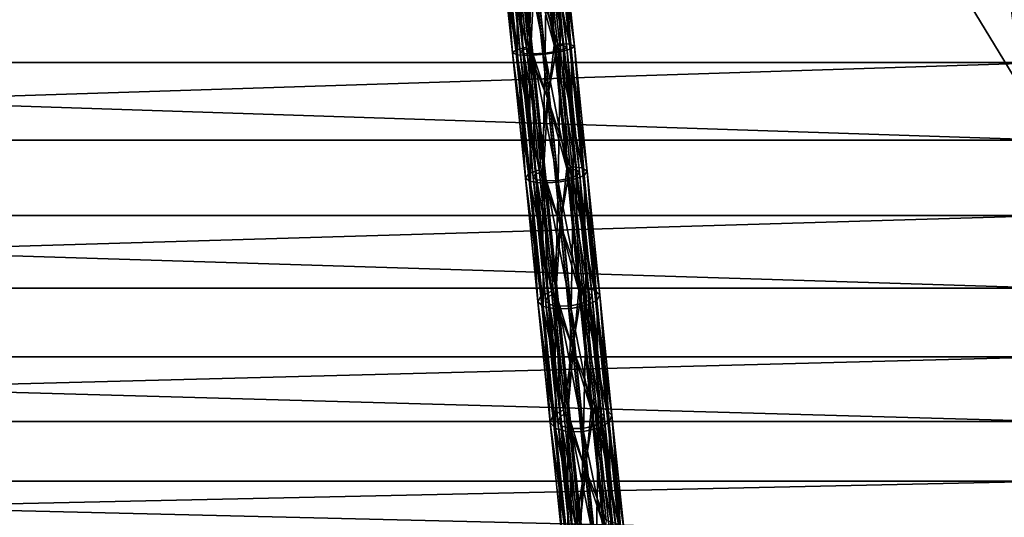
# Model space of a CAD drawing. Extents: x -1448 to 108, y -535 to 375.
# Tile 77 of 147: x -315 to -62, y -168 to -41. Entities that reach past the tile are written whole.
import ezdxf

# ---------------------------------------------------------------- set-up
doc = ezdxf.new("R2010")
doc.units = 0
doc.header["$LTSCALE"] = 33.374815
for name, color, linetype in [('121', 7, 'CONTINUOUS'), ('123', 7, 'CONTINUOUS'), ('159', 7, 'CONTINUOUS'), ('160', 7, 'CONTINUOUS'), ('161', 7, 'CONTINUOUS'), ('162', 7, 'CONTINUOUS'), ('338', 7, 'CONTINUOUS'), ('339', 7, 'CONTINUOUS'), ('344', 7, 'CONTINUOUS')]:
    doc.layers.add(name, color=color, linetype=linetype)

msp = doc.modelspace()

# ---------------------------------------------------------------- linework, layer by layer
at = {"layer": '121', "color": 7, "linetype": 'CONTINUOUS'}
for points in [[(-1269.98, -71.5, -213.34), (-1269.98, -31.08, -222.84), (-49.98, -71.5, -213.34), (-1269.98, -71.5, -213.34)], [(-49.98, -71.5, -213.34), (-1269.98, -31.08, -222.84), (-49.98, -31.08, -222.84), (-49.98, -71.5, -213.34)], [(-1269.98, -109.49, -196.57), (-1269.98, -71.5, -213.34), (-49.98, -109.49, -196.57), (-1269.98, -109.49, -196.57)], [(-49.98, -109.49, -196.57), (-1269.98, -71.5, -213.34), (-49.98, -71.5, -213.34), (-49.98, -109.49, -196.57)], [(-1269.98, -143.74, -173.1), (-1269.98, -109.49, -196.57), (-49.98, -143.74, -173.1), (-1269.98, -143.74, -173.1)], [(-49.98, -143.74, -173.1), (-1269.98, -109.49, -196.57), (-49.98, -109.49, -196.57), (-49.98, -143.74, -173.1)], [(-1269.98, -173.1, -143.74), (-1269.98, -143.74, -173.1), (-49.98, -173.1, -143.74), (-1269.98, -173.1, -143.74)], [(-49.98, -173.1, -143.74), (-1269.98, -143.74, -173.1), (-49.98, -143.74, -173.1), (-49.98, -173.1, -143.74)], [(-1269.98, -159.1, 159.1), (-1269.98, -185.62, 127.16), (-49.98, -159.1, 159.1), (-1269.98, -159.1, 159.1)], [(-49.98, -159.1, 159.1), (-1269.98, -185.62, 127.16), (-49.98, -185.62, 127.16), (-49.98, -159.1, 159.1)]]:
    msp.add_3dface(points, dxfattribs=at)
at = {"layer": '123', "color": 7, "linetype": 'CONTINUOUS'}
for points in [[(-1269.98, -10.39, 224.76), (-1269.98, -51.51, 219.02), (-49.98, -10.39, 224.76), (-1269.98, -10.39, 224.76)], [(-1269.98, -51.51, 219.02), (-49.98, -51.51, 219.02), (-49.98, -10.39, 224.76), (-1269.98, -51.51, 219.02)], [(-1269.98, -51.51, 219.02), (-1269.98, -90.88, 205.83), (-49.98, -51.51, 219.02), (-1269.98, -51.51, 219.02)], [(-1269.98, -90.88, 205.83), (-49.98, -90.88, 205.83), (-49.98, -51.51, 219.02), (-1269.98, -90.88, 205.83)], [(-1269.98, -90.88, 205.83), (-1269.98, -127.16, 185.62), (-49.98, -90.88, 205.83), (-1269.98, -90.88, 205.83)], [(-1269.98, -127.16, 185.62), (-49.98, -127.16, 185.62), (-49.98, -90.88, 205.83), (-1269.98, -127.16, 185.62)], [(-1269.98, -127.16, 185.62), (-1269.98, -159.1, 159.1), (-49.98, -127.16, 185.62), (-1269.98, -127.16, 185.62)], [(-1269.98, -159.1, 159.1), (-49.98, -159.1, 159.1), (-49.98, -127.16, 185.62), (-1269.98, -159.1, 159.1)]]:
    msp.add_3dface(points, dxfattribs=at)
at = {"layer": '159', "color": 7, "linetype": 'CONTINUOUS'}
for points in [[(-179.86, -15.16, 347.63), (-176.49, -46.73, 344.13), (-182.51, -28.11, 345.7), (-179.86, -15.16, 347.63)], [(-176.82, -14.99, 350.45), (-173.42, -46.85, 346.92), (-179.86, -15.16, 347.63), (-176.82, -14.99, 350.45)], [(-179.86, -15.16, 347.63), (-173.42, -46.85, 346.92), (-176.49, -46.73, 344.13), (-179.86, -15.16, 347.63)], [(-175.59, -15.1, 354.41), (-172.14, -47.35, 350.83), (-176.82, -14.99, 350.45), (-175.59, -15.1, 354.41)], [(-176.82, -14.99, 350.45), (-172.14, -47.35, 350.83), (-173.42, -46.85, 346.92), (-176.82, -14.99, 350.45)], [(-176.49, -15.44, 358.44), (-173, -48.08, 354.82), (-175.59, -15.1, 354.41), (-176.49, -15.44, 358.44)], [(-175.59, -15.1, 354.41), (-173, -48.08, 354.82), (-172.14, -47.35, 350.83), (-175.59, -15.1, 354.41)], [(-179.67, -49.45, 359.01), (-179.28, -15.93, 361.46), (-183.19, -16.43, 362.67), (-179.67, -49.45, 359.01)], [(-175.76, -48.85, 357.81), (-179.28, -15.93, 361.46), (-179.67, -49.45, 359.01), (-175.76, -48.85, 357.81)], [(-179.28, -15.93, 361.46), (-175.76, -48.85, 357.81), (-176.49, -15.44, 358.44), (-179.28, -15.93, 361.46)], [(-176.49, -15.44, 358.44), (-175.76, -48.85, 357.81), (-173, -48.08, 354.82), (-176.49, -15.44, 358.44)], [(-182.51, -28.11, 345.7), (-176.49, -46.73, 344.13), (-179.11, -60.64, 340.73), (-182.51, -28.11, 345.7)], [(-176.49, -46.73, 344.13), (-173.26, -78.25, 337.51), (-179.11, -60.64, 340.73), (-176.49, -46.73, 344.13)], [(-173.42, -46.85, 346.92), (-170.16, -78.65, 340.24), (-176.49, -46.73, 344.13), (-173.42, -46.85, 346.92)], [(-176.49, -46.73, 344.13), (-170.16, -78.65, 340.24), (-173.26, -78.25, 337.51), (-176.49, -46.73, 344.13)], [(-172.14, -47.35, 350.83), (-168.85, -79.5, 344.08), (-173.42, -46.85, 346.92), (-172.14, -47.35, 350.83)], [(-173.42, -46.85, 346.92), (-168.85, -79.5, 344.08), (-170.16, -78.65, 340.24), (-173.42, -46.85, 346.92)], [(-173, -48.08, 354.82), (-169.67, -80.6, 347.99), (-172.14, -47.35, 350.83), (-173, -48.08, 354.82)], [(-172.14, -47.35, 350.83), (-169.67, -80.6, 347.99), (-168.85, -79.5, 344.08), (-172.14, -47.35, 350.83)], [(-176.29, -82.33, 352.11), (-175.76, -48.85, 357.81), (-179.67, -49.45, 359.01), (-176.29, -82.33, 352.11)], [(-172.4, -81.63, 350.93), (-175.76, -48.85, 357.81), (-176.29, -82.33, 352.11), (-172.4, -81.63, 350.93)], [(-175.76, -48.85, 357.81), (-172.4, -81.63, 350.93), (-173, -48.08, 354.82), (-175.76, -48.85, 357.81)], [(-173, -48.08, 354.82), (-172.4, -81.63, 350.93), (-169.67, -80.6, 347.99), (-173, -48.08, 354.82)], [(-179.11, -60.64, 340.73), (-173.26, -78.25, 337.51), (-175.83, -93, 332.53), (-179.11, -60.64, 340.73)], [(-173.26, -78.25, 337.51), (-170.13, -109.4, 327.96), (-175.83, -93, 332.53), (-173.26, -78.25, 337.51)], [(-170.16, -78.65, 340.24), (-167.01, -110.03, 330.62), (-173.26, -78.25, 337.51), (-170.16, -78.65, 340.24)], [(-173.26, -78.25, 337.51), (-167.01, -110.03, 330.62), (-170.13, -109.4, 327.96), (-173.26, -78.25, 337.51)], [(-172.4, -81.63, 350.93), (-169.14, -113.94, 341.03), (-169.67, -80.6, 347.99), (-172.4, -81.63, 350.93)], [(-168.85, -79.5, 344.08), (-165.66, -111.22, 334.35), (-170.16, -78.65, 340.24), (-168.85, -79.5, 344.08)], [(-170.16, -78.65, 340.24), (-165.66, -111.22, 334.35), (-167.01, -110.03, 330.62), (-170.16, -78.65, 340.24)], [(-169.67, -80.6, 347.99), (-166.44, -112.66, 338.16), (-168.85, -79.5, 344.08), (-169.67, -80.6, 347.99)], [(-169.67, -80.6, 347.99), (-169.14, -113.94, 341.03), (-166.44, -112.66, 338.16), (-169.67, -80.6, 347.99)], [(-168.85, -79.5, 344.08), (-166.44, -112.66, 338.16), (-165.66, -111.22, 334.35), (-168.85, -79.5, 344.08)], [(-173.02, -114.74, 342.18), (-172.4, -81.63, 350.93), (-176.29, -82.33, 352.11), (-173.02, -114.74, 342.18)], [(-169.14, -113.94, 341.03), (-172.4, -81.63, 350.93), (-173.02, -114.74, 342.18), (-169.14, -113.94, 341.03)], [(-175.83, -93, 332.53), (-170.13, -109.4, 327.96), (-172.64, -124.8, 321.3), (-175.83, -93, 332.53)], [(-170.13, -109.4, 327.96), (-167.05, -139.84, 315.66), (-172.64, -124.8, 321.3), (-170.13, -109.4, 327.96)], [(-167.01, -110.03, 330.62), (-163.91, -140.68, 318.23), (-170.13, -109.4, 327.96), (-167.01, -110.03, 330.62)], [(-170.13, -109.4, 327.96), (-163.91, -140.68, 318.23), (-167.05, -139.84, 315.66), (-170.13, -109.4, 327.96)], [(-165.66, -111.22, 334.35), (-162.52, -142.18, 321.84), (-167.01, -110.03, 330.62), (-165.66, -111.22, 334.35)], [(-167.01, -110.03, 330.62), (-162.52, -142.18, 321.84), (-163.91, -140.68, 318.23), (-167.01, -110.03, 330.62)], [(-169.14, -113.94, 341.03), (-165.95, -145.46, 328.29), (-166.44, -112.66, 338.16), (-169.14, -113.94, 341.03)], [(-166.44, -112.66, 338.16), (-163.27, -143.93, 325.52), (-165.66, -111.22, 334.35), (-166.44, -112.66, 338.16)], [(-166.44, -112.66, 338.16), (-165.95, -145.46, 328.29), (-163.27, -143.93, 325.52), (-166.44, -112.66, 338.16)], [(-165.66, -111.22, 334.35), (-163.27, -143.93, 325.52), (-162.52, -142.18, 321.84), (-165.66, -111.22, 334.35)], [(-169.82, -146.36, 329.4), (-169.14, -113.94, 341.03), (-173.02, -114.74, 342.18), (-169.82, -146.36, 329.4)], [(-165.95, -145.46, 328.29), (-169.14, -113.94, 341.03), (-169.82, -146.36, 329.4), (-165.95, -145.46, 328.29)], [(-172.64, -124.8, 321.3), (-167.05, -139.84, 315.66), (-169.48, -155.66, 307.22), (-172.64, -124.8, 321.3)], [(-167.05, -139.84, 315.66), (-163.98, -169.21, 300.79), (-169.48, -155.66, 307.22), (-167.05, -139.84, 315.66)], [(-163.91, -140.68, 318.23), (-160.81, -170.25, 303.26), (-167.05, -139.84, 315.66), (-163.91, -140.68, 318.23)], [(-167.05, -139.84, 315.66), (-160.81, -170.25, 303.26), (-163.98, -169.21, 300.79), (-167.05, -139.84, 315.66)], [(-162.52, -142.18, 321.84), (-159.4, -172.04, 306.72), (-163.91, -140.68, 318.23), (-162.52, -142.18, 321.84)], [(-163.91, -140.68, 318.23), (-159.4, -172.04, 306.72), (-160.81, -170.25, 303.26), (-163.91, -140.68, 318.23)], [(-165.95, -145.46, 328.29), (-162.76, -175.86, 312.9), (-163.27, -143.93, 325.52), (-165.95, -145.46, 328.29)], [(-163.27, -143.93, 325.52), (-160.11, -174.09, 310.25), (-162.52, -142.18, 321.84), (-163.27, -143.93, 325.52)], [(-163.27, -143.93, 325.52), (-162.76, -175.86, 312.9), (-160.11, -174.09, 310.25), (-163.27, -143.93, 325.52)], [(-162.52, -142.18, 321.84), (-160.11, -174.09, 310.25), (-159.4, -172.04, 306.72), (-162.52, -142.18, 321.84)], [(-166.62, -176.86, 313.96), (-165.95, -145.46, 328.29), (-169.82, -146.36, 329.4), (-166.62, -176.86, 313.96)], [(-162.76, -175.86, 312.9), (-165.95, -145.46, 328.29), (-166.62, -176.86, 313.96), (-162.76, -175.86, 312.9)], [(-169.48, -155.66, 307.22), (-163.98, -169.21, 300.79), (-166.29, -185.21, 290.51), (-169.48, -155.66, 307.22)]]:
    msp.add_3dface(points, dxfattribs=at)
at = {"layer": '160', "color": 7, "linetype": 'CONTINUOUS'}
for points in [[(-190.58, -16.53, 350.94), (-187.18, -48.37, 347.41), (-191.48, -16.88, 354.97), (-190.58, -16.53, 350.94)], [(-191.48, -16.88, 354.97), (-187.18, -48.37, 347.41), (-188.04, -49.1, 351.39), (-191.48, -16.88, 354.97)], [(-191.48, -16.88, 354.97), (-188.04, -49.1, 351.39), (-190.25, -16.98, 358.93), (-191.48, -16.88, 354.97)], [(-187.79, -16.05, 347.92), (-184.42, -47.6, 344.41), (-190.58, -16.53, 350.94), (-187.79, -16.05, 347.92)], [(-190.58, -16.53, 350.94), (-184.42, -47.6, 344.41), (-187.18, -48.37, 347.41), (-190.58, -16.53, 350.94)], [(-190.25, -16.98, 358.93), (-186.76, -49.6, 355.31), (-187.21, -16.82, 361.75), (-190.25, -16.98, 358.93)], [(-190.25, -16.98, 358.93), (-188.04, -49.1, 351.39), (-186.76, -49.6, 355.31), (-190.25, -16.98, 358.93)], [(-187.79, -16.05, 347.92), (-182.51, -28.11, 345.7), (-184.42, -47.6, 344.41), (-187.79, -16.05, 347.92)], [(-183.19, -16.43, 362.67), (-187.21, -16.82, 361.75), (-183.7, -49.73, 358.09), (-183.19, -16.43, 362.67)], [(-187.21, -16.82, 361.75), (-186.76, -49.6, 355.31), (-183.7, -49.73, 358.09), (-187.21, -16.82, 361.75)], [(-179.67, -49.45, 359.01), (-183.19, -16.43, 362.67), (-183.7, -49.73, 358.09), (-179.67, -49.45, 359.01)], [(-182.51, -28.11, 345.7), (-179.11, -60.64, 340.73), (-184.42, -47.6, 344.41), (-182.51, -28.11, 345.7)], [(-184.42, -47.6, 344.41), (-181.19, -79.13, 337.8), (-187.18, -48.37, 347.41), (-184.42, -47.6, 344.41)], [(-184.42, -47.6, 344.41), (-179.11, -60.64, 340.73), (-181.19, -79.13, 337.8), (-184.42, -47.6, 344.41)], [(-187.18, -48.37, 347.41), (-183.92, -80.17, 340.74), (-188.04, -49.1, 351.39), (-187.18, -48.37, 347.41)], [(-188.04, -49.1, 351.39), (-183.92, -80.17, 340.74), (-184.74, -81.26, 344.65), (-188.04, -49.1, 351.39)], [(-188.04, -49.1, 351.39), (-184.74, -81.26, 344.65), (-186.76, -49.6, 355.31), (-188.04, -49.1, 351.39)], [(-187.18, -48.37, 347.41), (-181.19, -79.13, 337.8), (-183.92, -80.17, 340.74), (-187.18, -48.37, 347.41)], [(-186.76, -49.6, 355.31), (-184.74, -81.26, 344.65), (-183.43, -82.12, 348.49), (-186.76, -49.6, 355.31)], [(-186.76, -49.6, 355.31), (-183.43, -82.12, 348.49), (-183.7, -49.73, 358.09), (-186.76, -49.6, 355.31)], [(-179.67, -49.45, 359.01), (-183.7, -49.73, 358.09), (-180.33, -82.51, 351.22), (-179.67, -49.45, 359.01)], [(-183.7, -49.73, 358.09), (-183.43, -82.12, 348.49), (-180.33, -82.51, 351.22), (-183.7, -49.73, 358.09)], [(-176.29, -82.33, 352.11), (-179.67, -49.45, 359.01), (-180.33, -82.51, 351.22), (-176.29, -82.33, 352.11)], [(-179.11, -60.64, 340.73), (-175.83, -93, 332.53), (-181.19, -79.13, 337.8), (-179.11, -60.64, 340.73)], [(-183.92, -80.17, 340.74), (-180.76, -111.59, 331.11), (-184.74, -81.26, 344.65), (-183.92, -80.17, 340.74)], [(-181.19, -79.13, 337.8), (-178.06, -110.3, 328.25), (-183.92, -80.17, 340.74), (-181.19, -79.13, 337.8)], [(-183.92, -80.17, 340.74), (-178.06, -110.3, 328.25), (-180.76, -111.59, 331.11), (-183.92, -80.17, 340.74)], [(-181.19, -79.13, 337.8), (-175.83, -93, 332.53), (-178.06, -110.3, 328.25), (-181.19, -79.13, 337.8)], [(-184.74, -81.26, 344.65), (-180.76, -111.59, 331.11), (-181.54, -113.02, 334.92), (-184.74, -81.26, 344.65)], [(-184.74, -81.26, 344.65), (-181.54, -113.02, 334.92), (-183.43, -82.12, 348.49), (-184.74, -81.26, 344.65)], [(-183.43, -82.12, 348.49), (-181.54, -113.02, 334.92), (-180.19, -114.21, 338.66), (-183.43, -82.12, 348.49)], [(-183.43, -82.12, 348.49), (-180.19, -114.21, 338.66), (-180.33, -82.51, 351.22), (-183.43, -82.12, 348.49)], [(-176.29, -82.33, 352.11), (-180.33, -82.51, 351.22), (-177.07, -114.84, 341.31), (-176.29, -82.33, 352.11)], [(-180.33, -82.51, 351.22), (-180.19, -114.21, 338.66), (-177.07, -114.84, 341.31), (-180.33, -82.51, 351.22)], [(-173.02, -114.74, 342.18), (-176.29, -82.33, 352.11), (-177.07, -114.84, 341.31), (-173.02, -114.74, 342.18)], [(-175.83, -93, 332.53), (-172.64, -124.8, 321.3), (-178.06, -110.3, 328.25), (-175.83, -93, 332.53)], [(-178.06, -110.3, 328.25), (-174.98, -140.77, 315.94), (-180.76, -111.59, 331.11), (-178.06, -110.3, 328.25)], [(-178.06, -110.3, 328.25), (-172.64, -124.8, 321.3), (-174.98, -140.77, 315.94), (-178.06, -110.3, 328.25)], [(-180.76, -111.59, 331.11), (-177.66, -142.31, 318.71), (-181.54, -113.02, 334.92), (-180.76, -111.59, 331.11)], [(-181.54, -113.02, 334.92), (-177.66, -142.31, 318.71), (-178.4, -144.06, 322.39), (-181.54, -113.02, 334.92)], [(-181.54, -113.02, 334.92), (-178.4, -144.06, 322.39), (-180.19, -114.21, 338.66), (-181.54, -113.02, 334.92)], [(-180.76, -111.59, 331.11), (-174.98, -140.77, 315.94), (-177.66, -142.31, 318.71), (-180.76, -111.59, 331.11)], [(-180.19, -114.21, 338.66), (-178.4, -144.06, 322.39), (-177.02, -145.55, 326), (-180.19, -114.21, 338.66)], [(-180.19, -114.21, 338.66), (-177.02, -145.55, 326), (-177.07, -114.84, 341.31), (-180.19, -114.21, 338.66)], [(-173.02, -114.74, 342.18), (-177.07, -114.84, 341.31), (-173.87, -146.4, 328.56), (-173.02, -114.74, 342.18)], [(-177.07, -114.84, 341.31), (-177.02, -145.55, 326), (-173.87, -146.4, 328.56), (-177.07, -114.84, 341.31)], [(-169.82, -146.36, 329.4), (-173.02, -114.74, 342.18), (-173.87, -146.4, 328.56), (-169.82, -146.36, 329.4)], [(-172.64, -124.8, 321.3), (-169.48, -155.66, 307.22), (-174.98, -140.77, 315.94), (-172.64, -124.8, 321.3)], [(-174.98, -140.77, 315.94), (-171.9, -170.2, 301.04), (-177.66, -142.31, 318.71), (-174.98, -140.77, 315.94)], [(-174.98, -140.77, 315.94), (-169.48, -155.66, 307.22), (-171.9, -170.2, 301.04), (-174.98, -140.77, 315.94)], [(-177.66, -142.31, 318.71), (-174.56, -171.97, 303.69), (-178.4, -144.06, 322.39), (-177.66, -142.31, 318.71)], [(-177.66, -142.31, 318.71), (-171.9, -170.2, 301.04), (-174.56, -171.97, 303.69), (-177.66, -142.31, 318.71)], [(-178.4, -144.06, 322.39), (-174.56, -171.97, 303.69), (-175.27, -174.02, 307.22), (-178.4, -144.06, 322.39)], [(-178.4, -144.06, 322.39), (-175.27, -174.02, 307.22), (-177.02, -145.55, 326), (-178.4, -144.06, 322.39)], [(-177.02, -145.55, 326), (-175.27, -174.02, 307.22), (-173.85, -175.81, 310.69), (-177.02, -145.55, 326)], [(-177.02, -145.55, 326), (-173.85, -175.81, 310.69), (-173.87, -146.4, 328.56), (-177.02, -145.55, 326)], [(-169.82, -146.36, 329.4), (-173.87, -146.4, 328.56), (-170.69, -176.85, 313.15), (-169.82, -146.36, 329.4)], [(-173.87, -146.4, 328.56), (-173.85, -175.81, 310.69), (-170.69, -176.85, 313.15), (-173.87, -146.4, 328.56)], [(-166.62, -176.86, 313.96), (-169.82, -146.36, 329.4), (-170.69, -176.85, 313.15), (-166.62, -176.86, 313.96)], [(-169.48, -155.66, 307.22), (-166.29, -185.21, 290.51), (-171.9, -170.2, 301.04), (-169.48, -155.66, 307.22)]]:
    msp.add_3dface(points, dxfattribs=at)
at = {"layer": '161', "color": 7, "linetype": 'CONTINUOUS'}
for points in [[(-186.05, -48.88, 351.32), (-188.82, -16.4, 351.88), (-189.49, -16.65, 354.9), (-186.05, -48.88, 351.32)], [(-186.05, -48.88, 351.32), (-189.49, -16.65, 354.9), (-185.1, -49.25, 354.26), (-186.05, -48.88, 351.32)], [(-185.1, -49.25, 354.26), (-189.49, -16.65, 354.9), (-188.57, -16.73, 357.87), (-185.1, -49.25, 354.26)], [(-185.41, -48.33, 348.33), (-186.73, -16.03, 349.61), (-188.82, -16.4, 351.88), (-185.41, -48.33, 348.33)], [(-185.41, -48.33, 348.33), (-188.82, -16.4, 351.88), (-186.05, -48.88, 351.32), (-185.41, -48.33, 348.33)], [(-182.8, -49.35, 356.35), (-188.57, -16.73, 357.87), (-186.29, -16.61, 359.98), (-182.8, -49.35, 356.35)], [(-185.1, -49.25, 354.26), (-188.57, -16.73, 357.87), (-182.8, -49.35, 356.35), (-185.1, -49.25, 354.26)], [(-183.34, -47.75, 346.09), (-182.42, -28.3, 347.68), (-186.73, -16.03, 349.61), (-183.34, -47.75, 346.09)], [(-183.34, -47.75, 346.09), (-186.73, -16.03, 349.61), (-185.41, -48.33, 348.33), (-183.34, -47.75, 346.09)], [(-179.77, -49.15, 357.03), (-186.29, -16.61, 359.98), (-183.28, -16.32, 360.68), (-179.77, -49.15, 357.03)], [(-182.8, -49.35, 356.35), (-186.29, -16.61, 359.98), (-179.77, -49.15, 357.03), (-182.8, -49.35, 356.35)], [(-178.99, -61.03, 342.69), (-182.42, -28.3, 347.68), (-183.34, -47.75, 346.09), (-178.99, -61.03, 342.69)], [(-182.14, -80.22, 341.65), (-183.34, -47.75, 346.09), (-185.41, -48.33, 348.33), (-182.14, -80.22, 341.65)], [(-180.09, -79.44, 339.44), (-178.99, -61.03, 342.69), (-183.34, -47.75, 346.09), (-180.09, -79.44, 339.44)], [(-180.09, -79.44, 339.44), (-183.34, -47.75, 346.09), (-182.14, -80.22, 341.65), (-180.09, -79.44, 339.44)], [(-182.75, -81.04, 344.58), (-185.41, -48.33, 348.33), (-186.05, -48.88, 351.32), (-182.75, -81.04, 344.58)], [(-182.75, -81.04, 344.58), (-186.05, -48.88, 351.32), (-181.77, -81.68, 347.46), (-182.75, -81.04, 344.58)], [(-181.77, -81.68, 347.46), (-186.05, -48.88, 351.32), (-185.1, -49.25, 354.26), (-181.77, -81.68, 347.46)], [(-182.14, -80.22, 341.65), (-185.41, -48.33, 348.33), (-182.75, -81.04, 344.58), (-182.14, -80.22, 341.65)], [(-181.77, -81.68, 347.46), (-185.1, -49.25, 354.26), (-179.45, -81.98, 349.51), (-181.77, -81.68, 347.46)], [(-179.45, -81.98, 349.51), (-185.1, -49.25, 354.26), (-182.8, -49.35, 356.35), (-179.45, -81.98, 349.51)], [(-176.42, -81.84, 350.17), (-182.8, -49.35, 356.35), (-179.77, -49.15, 357.03), (-176.42, -81.84, 350.17)], [(-179.45, -81.98, 349.51), (-182.8, -49.35, 356.35), (-176.42, -81.84, 350.17), (-179.45, -81.98, 349.51)], [(-175.7, -93.57, 334.45), (-178.99, -61.03, 342.69), (-180.09, -79.44, 339.44), (-175.7, -93.57, 334.45)], [(-179.56, -112.8, 334.85), (-182.14, -80.22, 341.65), (-182.75, -81.04, 344.58), (-179.56, -112.8, 334.85)], [(-178.97, -111.73, 332), (-180.09, -79.44, 339.44), (-182.14, -80.22, 341.65), (-178.97, -111.73, 332)], [(-178.97, -111.73, 332), (-182.14, -80.22, 341.65), (-179.56, -112.8, 334.85), (-178.97, -111.73, 332)], [(-176.94, -110.76, 329.85), (-175.7, -93.57, 334.45), (-180.09, -79.44, 339.44), (-176.94, -110.76, 329.85)], [(-176.94, -110.76, 329.85), (-180.09, -79.44, 339.44), (-178.97, -111.73, 332), (-176.94, -110.76, 329.85)], [(-179.56, -112.8, 334.85), (-182.75, -81.04, 344.58), (-178.55, -113.69, 337.65), (-179.56, -112.8, 334.85)], [(-178.55, -113.69, 337.65), (-182.75, -81.04, 344.58), (-181.77, -81.68, 347.46), (-178.55, -113.69, 337.65)], [(-178.55, -113.69, 337.65), (-181.77, -81.68, 347.46), (-176.2, -114.16, 339.64), (-178.55, -113.69, 337.65)], [(-176.2, -114.16, 339.64), (-181.77, -81.68, 347.46), (-179.45, -81.98, 349.51), (-176.2, -114.16, 339.64)], [(-173.17, -114.09, 340.29), (-179.45, -81.98, 349.51), (-176.42, -81.84, 350.17), (-173.17, -114.09, 340.29)], [(-176.2, -114.16, 339.64), (-179.45, -81.98, 349.51), (-173.17, -114.09, 340.29), (-176.2, -114.16, 339.64)], [(-172.49, -125.53, 323.15), (-175.7, -93.57, 334.45), (-176.94, -110.76, 329.85), (-172.49, -125.53, 323.15)], [(-175.86, -142.51, 319.56), (-176.94, -110.76, 329.85), (-178.97, -111.73, 332), (-175.86, -142.51, 319.56)], [(-173.85, -141.36, 317.48), (-172.49, -125.53, 323.15), (-176.94, -110.76, 329.85), (-173.85, -141.36, 317.48)], [(-173.85, -141.36, 317.48), (-176.94, -110.76, 329.85), (-175.86, -142.51, 319.56), (-173.85, -141.36, 317.48)], [(-176.42, -143.82, 322.32), (-178.97, -111.73, 332), (-179.56, -112.8, 334.85), (-176.42, -143.82, 322.32)], [(-176.42, -143.82, 322.32), (-179.56, -112.8, 334.85), (-175.38, -144.95, 325.03), (-176.42, -143.82, 322.32)], [(-175.38, -144.95, 325.03), (-179.56, -112.8, 334.85), (-178.55, -113.69, 337.65), (-175.38, -144.95, 325.03)], [(-175.86, -142.51, 319.56), (-178.97, -111.73, 332), (-176.42, -143.82, 322.32), (-175.86, -142.51, 319.56)], [(-175.38, -144.95, 325.03), (-178.55, -113.69, 337.65), (-173.02, -145.58, 326.95), (-175.38, -144.95, 325.03)], [(-173.02, -145.58, 326.95), (-178.55, -113.69, 337.65), (-176.2, -114.16, 339.64), (-173.02, -145.58, 326.95)], [(-169.98, -145.55, 327.58), (-176.2, -114.16, 339.64), (-173.17, -114.09, 340.29), (-169.98, -145.55, 327.58)], [(-173.02, -145.58, 326.95), (-176.2, -114.16, 339.64), (-169.98, -145.55, 327.58), (-173.02, -145.58, 326.95)], [(-169.31, -156.55, 309), (-172.49, -125.53, 323.15), (-173.85, -141.36, 317.48), (-169.31, -156.55, 309)], [(-172.75, -172.23, 304.51), (-173.85, -141.36, 317.48), (-175.86, -142.51, 319.56), (-172.75, -172.23, 304.51)], [(-170.76, -170.91, 302.53), (-169.31, -156.55, 309), (-173.85, -141.36, 317.48), (-170.76, -170.91, 302.53)], [(-170.76, -170.91, 302.53), (-173.85, -141.36, 317.48), (-172.75, -172.23, 304.51), (-170.76, -170.91, 302.53)], [(-173.29, -173.77, 307.16), (-175.86, -142.51, 319.56), (-176.42, -143.82, 322.32), (-173.29, -173.77, 307.16)], [(-173.29, -173.77, 307.16), (-176.42, -143.82, 322.32), (-172.22, -175.11, 309.76), (-173.29, -173.77, 307.16)], [(-172.22, -175.11, 309.76), (-176.42, -143.82, 322.32), (-175.38, -144.95, 325.03), (-172.22, -175.11, 309.76)], [(-172.75, -172.23, 304.51), (-175.86, -142.51, 319.56), (-173.29, -173.77, 307.16), (-172.75, -172.23, 304.51)], [(-172.22, -175.11, 309.76), (-175.38, -144.95, 325.03), (-169.85, -175.89, 311.61), (-172.22, -175.11, 309.76)], [(-169.85, -175.89, 311.61), (-175.38, -144.95, 325.03), (-173.02, -145.58, 326.95), (-169.85, -175.89, 311.61)], [(-166.8, -175.91, 312.21), (-173.02, -145.58, 326.95), (-169.98, -145.55, 327.58), (-166.8, -175.91, 312.21)], [(-169.85, -175.89, 311.61), (-173.02, -145.58, 326.95), (-166.8, -175.91, 312.21), (-169.85, -175.89, 311.61)], [(-166.11, -186.25, 292.21), (-169.31, -156.55, 309), (-170.76, -170.91, 302.53), (-166.11, -186.25, 292.21)]]:
    msp.add_3dface(points, dxfattribs=at)
at = {"layer": '162', "color": 7, "linetype": 'CONTINUOUS'}
for points in [[(-176.85, -48.7, 356.14), (-183.28, -16.32, 360.68), (-180.34, -15.94, 359.77), (-176.85, -48.7, 356.14)], [(-179.77, -49.15, 357.03), (-183.28, -16.32, 360.68), (-176.85, -48.7, 356.14), (-179.77, -49.15, 357.03)], [(-182.42, -28.3, 347.68), (-177.39, -47.1, 345.87), (-180.78, -15.37, 349.4), (-182.42, -28.3, 347.68)], [(-177.39, -47.1, 345.87), (-178.5, -15.24, 351.51), (-180.78, -15.37, 349.4), (-177.39, -47.1, 345.87)], [(-174.77, -48.12, 353.89), (-180.34, -15.94, 359.77), (-178.25, -15.58, 357.5), (-174.77, -48.12, 353.89)], [(-176.85, -48.7, 356.14), (-180.34, -15.94, 359.77), (-174.77, -48.12, 353.89), (-176.85, -48.7, 356.14)], [(-175.09, -47.2, 347.96), (-177.58, -15.32, 354.48), (-178.5, -15.24, 351.51), (-175.09, -47.2, 347.96)], [(-175.09, -47.2, 347.96), (-178.5, -15.24, 351.51), (-177.39, -47.1, 345.87), (-175.09, -47.2, 347.96)], [(-174.13, -47.57, 350.9), (-178.25, -15.58, 357.5), (-177.58, -15.32, 354.48), (-174.13, -47.57, 350.9)], [(-174.77, -48.12, 353.89), (-178.25, -15.58, 357.5), (-174.13, -47.57, 350.9), (-174.77, -48.12, 353.89)], [(-174.13, -47.57, 350.9), (-177.58, -15.32, 354.48), (-175.09, -47.2, 347.96), (-174.13, -47.57, 350.9)], [(-182.42, -28.3, 347.68), (-178.99, -61.03, 342.69), (-177.39, -47.1, 345.87), (-182.42, -28.3, 347.68)], [(-178.99, -61.03, 342.69), (-174.14, -78.79, 339.23), (-177.39, -47.1, 345.87), (-178.99, -61.03, 342.69)], [(-174.14, -78.79, 339.23), (-175.09, -47.2, 347.96), (-177.39, -47.1, 345.87), (-174.14, -78.79, 339.23)], [(-171.82, -79.08, 341.27), (-174.13, -47.57, 350.9), (-175.09, -47.2, 347.96), (-171.82, -79.08, 341.27)], [(-171.82, -79.08, 341.27), (-175.09, -47.2, 347.96), (-174.14, -78.79, 339.23), (-171.82, -79.08, 341.27)], [(-170.83, -79.72, 344.15), (-174.77, -48.12, 353.89), (-174.13, -47.57, 350.9), (-170.83, -79.72, 344.15)], [(-170.83, -79.72, 344.15), (-174.13, -47.57, 350.9), (-171.82, -79.08, 341.27), (-170.83, -79.72, 344.15)], [(-173.5, -81.32, 349.29), (-179.77, -49.15, 357.03), (-176.85, -48.7, 356.14), (-173.5, -81.32, 349.29)], [(-176.42, -81.84, 350.17), (-179.77, -49.15, 357.03), (-173.5, -81.32, 349.29), (-176.42, -81.84, 350.17)], [(-171.45, -80.54, 347.09), (-176.85, -48.7, 356.14), (-174.77, -48.12, 353.89), (-171.45, -80.54, 347.09)], [(-173.5, -81.32, 349.29), (-176.85, -48.7, 356.14), (-171.45, -80.54, 347.09), (-173.5, -81.32, 349.29)], [(-171.45, -80.54, 347.09), (-174.77, -48.12, 353.89), (-170.83, -79.72, 344.15), (-171.45, -80.54, 347.09)], [(-178.99, -61.03, 342.69), (-175.7, -93.57, 334.45), (-174.14, -78.79, 339.23), (-178.99, -61.03, 342.69)], [(-175.7, -93.57, 334.45), (-171, -110.08, 329.63), (-174.14, -78.79, 339.23), (-175.7, -93.57, 334.45)], [(-171, -110.08, 329.63), (-171.82, -79.08, 341.27), (-174.14, -78.79, 339.23), (-171, -110.08, 329.63)], [(-168.23, -112.52, 337.28), (-173.5, -81.32, 349.29), (-171.45, -80.54, 347.09), (-168.23, -112.52, 337.28)], [(-168.66, -110.56, 331.62), (-170.83, -79.72, 344.15), (-171.82, -79.08, 341.27), (-168.66, -110.56, 331.62)], [(-168.66, -110.56, 331.62), (-171.82, -79.08, 341.27), (-171, -110.08, 329.63), (-168.66, -110.56, 331.62)], [(-167.64, -111.45, 334.42), (-171.45, -80.54, 347.09), (-170.83, -79.72, 344.15), (-167.64, -111.45, 334.42)], [(-168.23, -112.52, 337.28), (-171.45, -80.54, 347.09), (-167.64, -111.45, 334.42), (-168.23, -112.52, 337.28)], [(-167.64, -111.45, 334.42), (-170.83, -79.72, 344.15), (-168.66, -110.56, 331.62), (-167.64, -111.45, 334.42)], [(-170.26, -113.49, 339.43), (-176.42, -81.84, 350.17), (-173.5, -81.32, 349.29), (-170.26, -113.49, 339.43)], [(-173.17, -114.09, 340.29), (-176.42, -81.84, 350.17), (-170.26, -113.49, 339.43), (-173.17, -114.09, 340.29)], [(-170.26, -113.49, 339.43), (-173.5, -81.32, 349.29), (-168.23, -112.52, 337.28), (-170.26, -113.49, 339.43)], [(-175.7, -93.57, 334.45), (-172.49, -125.53, 323.15), (-171, -110.08, 329.63), (-175.7, -93.57, 334.45)], [(-172.49, -125.53, 323.15), (-167.9, -140.66, 317.27), (-171, -110.08, 329.63), (-172.49, -125.53, 323.15)], [(-167.9, -140.66, 317.27), (-168.66, -110.56, 331.62), (-171, -110.08, 329.63), (-167.9, -140.66, 317.27)], [(-165.55, -141.29, 319.2), (-167.64, -111.45, 334.42), (-168.66, -110.56, 331.62), (-165.55, -141.29, 319.2)], [(-165.55, -141.29, 319.2), (-168.66, -110.56, 331.62), (-167.9, -140.66, 317.27), (-165.55, -141.29, 319.2)], [(-167.08, -144.87, 326.74), (-173.17, -114.09, 340.29), (-170.26, -113.49, 339.43), (-167.08, -144.87, 326.74)], [(-165.07, -143.73, 324.67), (-170.26, -113.49, 339.43), (-168.23, -112.52, 337.28), (-165.07, -143.73, 324.67)], [(-167.08, -144.87, 326.74), (-170.26, -113.49, 339.43), (-165.07, -143.73, 324.67), (-167.08, -144.87, 326.74)], [(-164.51, -142.41, 321.91), (-168.23, -112.52, 337.28), (-167.64, -111.45, 334.42), (-164.51, -142.41, 321.91)], [(-165.07, -143.73, 324.67), (-168.23, -112.52, 337.28), (-164.51, -142.41, 321.91), (-165.07, -143.73, 324.67)], [(-164.51, -142.41, 321.91), (-167.64, -111.45, 334.42), (-165.55, -141.29, 319.2), (-164.51, -142.41, 321.91)], [(-169.98, -145.55, 327.58), (-173.17, -114.09, 340.29), (-167.08, -144.87, 326.74), (-169.98, -145.55, 327.58)], [(-172.49, -125.53, 323.15), (-169.31, -156.55, 309), (-167.9, -140.66, 317.27), (-172.49, -125.53, 323.15)], [(-169.31, -156.55, 309), (-164.82, -170.16, 302.34), (-167.9, -140.66, 317.27), (-169.31, -156.55, 309)], [(-164.82, -170.16, 302.34), (-165.55, -141.29, 319.2), (-167.9, -140.66, 317.27), (-164.82, -170.16, 302.34)], [(-162.44, -170.94, 304.19), (-164.51, -142.41, 321.91), (-165.55, -141.29, 319.2), (-162.44, -170.94, 304.19)], [(-162.44, -170.94, 304.19), (-165.55, -141.29, 319.2), (-164.82, -170.16, 302.34), (-162.44, -170.94, 304.19)], [(-161.92, -173.82, 309.43), (-167.08, -144.87, 326.74), (-165.07, -143.73, 324.67), (-161.92, -173.82, 309.43)], [(-161.38, -172.28, 306.78), (-165.07, -143.73, 324.67), (-164.51, -142.41, 321.91), (-161.38, -172.28, 306.78)], [(-161.92, -173.82, 309.43), (-165.07, -143.73, 324.67), (-161.38, -172.28, 306.78), (-161.92, -173.82, 309.43)], [(-161.38, -172.28, 306.78), (-164.51, -142.41, 321.91), (-162.44, -170.94, 304.19), (-161.38, -172.28, 306.78)], [(-163.91, -175.15, 311.42), (-169.98, -145.55, 327.58), (-167.08, -144.87, 326.74), (-163.91, -175.15, 311.42)], [(-166.8, -175.91, 312.21), (-169.98, -145.55, 327.58), (-163.91, -175.15, 311.42), (-166.8, -175.91, 312.21)], [(-163.91, -175.15, 311.42), (-167.08, -144.87, 326.74), (-161.92, -173.82, 309.43), (-163.91, -175.15, 311.42)], [(-169.31, -156.55, 309), (-166.11, -186.25, 292.21), (-164.82, -170.16, 302.34), (-169.31, -156.55, 309)]]:
    msp.add_3dface(points, dxfattribs=at)
at = {"layer": '338', "color": 7, "linetype": 'CONTINUOUS'}
msp.add_3dface([(-70.31, -37.13, 4), (-57.17, 58.83, 4), (-57.17, -58.83, 4), (-70.31, -37.13, 4)], dxfattribs=at)
at = {"layer": '339', "color": 7, "linetype": 'CONTINUOUS'}
for points in [[(-57.17, 58.83, 5), (-70.31, 37.13, 5), (-57.17, -58.83, 5), (-57.17, 58.83, 5)], [(-70.31, 37.13, 5), (-70.31, -37.13, 5), (-57.17, -58.83, 5), (-70.31, 37.13, 5)]]:
    msp.add_3dface(points, dxfattribs=at)
at = {"layer": '344', "color": 7, "linetype": 'CONTINUOUS'}
for points in [[(-70.31, -37.13, 4), (-57.17, -58.83, 4), (-70.31, -37.13, 5), (-70.31, -37.13, 4)], [(-70.31, -37.13, 5), (-57.17, -58.83, 4), (-57.17, -58.83, 5), (-70.31, -37.13, 5)]]:
    msp.add_3dface(points, dxfattribs=at)

doc.saveas('drawing.dxf')
